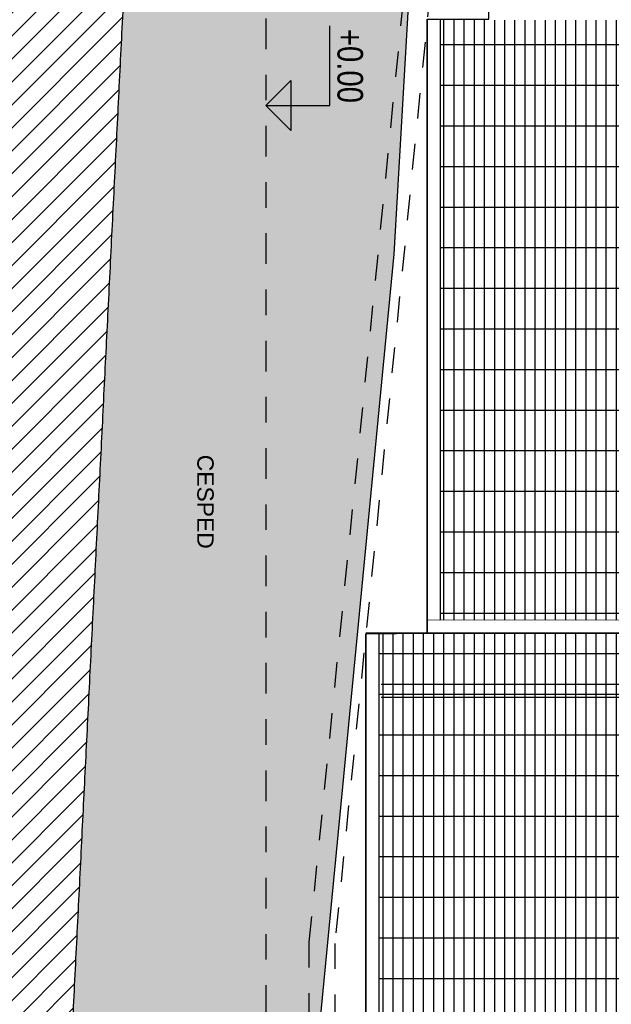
# Model space of a CAD drawing. Header units: millimetres. Extents: x 4617 to 4884, y 1258 to 1784.
# Tile 184 of 256: x 4676.64 to 4678.95, y 1590.26 to 1594.11. Entities that reach past the tile are written whole.
import ezdxf
from ezdxf.enums import TextEntityAlignment as Align

# ---------------------------------------------------------------- set-up
doc = ezdxf.new("R2010")
doc.units = ezdxf.units.MM
doc.header["$LTSCALE"] = 0.4
doc.set_wipeout_variables(frame=1)
doc.linetypes.add('DASHDOT', pattern=[1, 0.5, -0.25, 0, -0.25])
doc.linetypes.add('RAYITAS', pattern=[0.375, 0.25, -0.125])
for name, color, linetype in [('00 AC - ABERTURAS ALUMINIO - HATCH', 254, 'Continuous'), ('00 AC - SUELO', 1, 'Continuous'), ('00 AC - SUELO HATCH', 253, 'Continuous'), ('00 AC - TEXTOS', 3, 'Continuous'), ('200', 6, 'Continuous'), ('200cotas50', 1, 'Continuous'), ('A HERRERÍA', 4, 'Continuous'), ('A MURO VISTO', 2, 'Continuous'), ('Hatch 354', 254, 'Continuous')]:
    doc.layers.add(name, color=color, linetype=linetype)
doc.layers.add('A_PAVIMENTO EXT_', color=254, linetype='Continuous', lineweight=9)
doc.styles.add('arial', font='arial.ttf')
doc.styles.add('ARIAL NARROW', font='ARIALN.TTF')
pattern_1 = [(270, (4644.444385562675, 1771.975461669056), (0.0396875, -5.378261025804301e-17), []), (359.9999999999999, (4644.444385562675, 1771.975461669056), (2.248510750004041e-16, 0.15875), [])]

# ---------------------------------------------------------------- blocks, each defined once
blk = doc.blocks.new('Nivel corte')
at = {"color": 0}
for p, q in [((1.224646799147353e-17, 0.2), (0.25, 0.2)), ((0, 0), (1.224646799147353e-17, 0.2)), ((0.07838367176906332, 0.07838367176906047), (-0.07838367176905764, 0.07838367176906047)), ((0, 0), (-0.07838367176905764, 0.07838367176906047)), ((0, 0), (0.07838367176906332, 0.07838367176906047))]:
    blk.add_line(p, q, dxfattribs=at)
blk.add_solid([(0, 0), (0.07838367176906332, 0.07838367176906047), (0, 0.07838367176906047), (0.07838367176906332, 0.07838367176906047)], dxfattribs=at)
at = {"color": 0, "style": 'ARIAL NARROW', "flags": 4}
blk.add_attdef('NIVEL', text='', height=0.08, dxfattribs=at).set_placement((0.125, 0.2), align=Align.BOTTOM_CENTER)

msp = doc.modelspace()

# ---------------------------------------------------------------- hatches: boundary and pattern name
at = {"layer": '00 AC - SUELO HATCH'}
h = msp.add_hatch(dxfattribs=at)
h.set_pattern_fill('LINE', color=254, scale=0.02, angle=1575, double=1)
h.set_pattern_definition([(44.99999999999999, (-0.03143559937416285, 11.91710280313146), (-0.04490128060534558, 0.04490128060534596), [])])
edge = h.paths.add_edge_path()
edge.add_spline(control_points=[(4678.97017666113, 1611.634193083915), (4679.116623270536, 1611.634193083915), (4679.22017666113, 1613.736754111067), (4679.22017666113, 1616.710224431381), (4679.220176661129, 1619.683694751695), (4679.116623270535, 1621.786255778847), (4678.970176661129, 1621.786255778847), (4677.180597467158, 1621.786255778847), (4675.391018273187, 1621.786255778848), (4673.601439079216, 1621.786255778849), (4673.601439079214, 1602.008420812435), (4673.601439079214, 1582.23058584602), (4673.601439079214, 1562.452750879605), (4674.934786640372, 1562.452750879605), (4676.268134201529, 1562.452750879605), (4677.601481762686, 1562.452750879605), (4677.434815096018, 1564.473899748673), (4677.268148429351, 1566.495048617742), (4677.101481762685, 1568.516197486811), (4676.768343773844, 1569.619246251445), (4676.435205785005, 1570.722295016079), (4676.102067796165, 1571.825343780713), (4675.935205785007, 1571.971118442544), (4675.768343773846, 1572.116893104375), (4675.601481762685, 1572.262667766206), (4675.5400903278, 1573.139874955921), (4675.478698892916, 1574.017082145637), (4675.417307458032, 1574.894289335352), (4675.478698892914, 1575.771496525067), (4675.540090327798, 1576.648703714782), (4675.601481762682, 1577.525910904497), (4675.768148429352, 1578.794358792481), (4675.934815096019, 1580.062806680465), (4676.101481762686, 1581.331254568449), (4676.268148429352, 1582.639977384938), (4676.434815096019, 1583.948700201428), (4676.601481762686, 1585.257423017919), (4676.768148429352, 1588.611687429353), (4676.934815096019, 1591.965951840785), (4677.101481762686, 1595.320216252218), (4677.268148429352, 1597.359730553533), (4677.434815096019, 1599.399244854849), (4677.601481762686, 1601.438759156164), (4677.768148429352, 1602.798462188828), (4677.934815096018, 1604.158165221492), (4678.101481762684, 1605.517868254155), (4678.215122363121, 1605.80554425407), (4678.389118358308, 1606.133106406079), (4678.285292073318, 1606.400902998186), (4678.285292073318, 1606.400902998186), (4678.234796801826, 1606.556781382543), (4678.213065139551, 1606.844344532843), (4678.515836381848, 1607.018781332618), (4678.699308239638, 1607.031097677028), (4678.79865886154, 1607.171863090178), (4678.810975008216, 1607.377809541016), (4678.812299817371, 1607.406041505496), (4678.864818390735, 1608.815425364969), (4678.917336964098, 1610.224809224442), (4678.969855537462, 1611.634193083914)], knot_values=[0, 0, 0, 0, 1.570796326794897, 1.570796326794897, 1.570796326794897, 3.141592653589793, 3.141592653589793, 3.141592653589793, 4.141592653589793, 4.141592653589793, 4.141592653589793, 5.141592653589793, 5.141592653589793, 5.141592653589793, 6.141592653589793, 6.141592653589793, 6.141592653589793, 7.141592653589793, 7.141592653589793, 7.141592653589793, 8.141592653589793, 8.141592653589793, 8.141592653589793, 9.141592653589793, 9.141592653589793, 9.141592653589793, 10.14159265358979, 10.14159265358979, 10.14159265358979, 11.14159265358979, 11.14159265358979, 11.14159265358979, 12.14159265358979, 12.14159265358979, 12.14159265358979, 13.14159265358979, 13.14159265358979, 13.14159265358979, 14.14159265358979, 14.14159265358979, 14.14159265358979, 15.14159265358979, 15.14159265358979, 15.14159265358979, 16.14159265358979, 16.14159265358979, 16.14159265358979, 17.14159265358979, 17.14159265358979, 17.14159265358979, 17.46744044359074, 17.74662000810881, 18.11944458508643, 18.275368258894, 18.37081889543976, 18.45414513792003, 18.45414513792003, 18.45414513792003, 19.45414513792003, 19.45414513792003, 19.45414513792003, 19.45414513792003], weights=[0.9999999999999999, 0.8047378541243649, 0.8047378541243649, 0.9999999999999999, 0.8047378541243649, 0.8047378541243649, 0.9999999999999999, 1, 1, 1, 1, 1, 1, 1, 1, 1, 1, 1, 1, 1, 1, 1, 1, 1, 1, 1, 1, 1, 1, 1, 1, 1, 1, 1, 1, 1, 1, 1, 1, 1, 1, 1, 1, 1, 1, 1, 1, 1, 1, 1, 1, 1, 1, 1, 1, 1, 1, 1, 1, 1], degree=3, periodic=0)
at = {"layer": 'A_PAVIMENTO EXT_'}
h = msp.add_hatch(dxfattribs=at)
h.set_pattern_fill('AR-CONC', color=256, scale=0.0025, angle=-90.00000000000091)
h.set_pattern_definition([(229.999999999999, (4644.444385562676, 1771.975461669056), (-0.4554616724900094, 0.03984771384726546), [0.047625, -0.5238750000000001]), (174.9999999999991, (4644.444385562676, 1771.975461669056), (0.08810855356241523, -0.4776421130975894), [0.0381, -0.419101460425]), (280.4514446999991, (4644.406430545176, 1771.978782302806), (-0.3673531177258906, -0.4377943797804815), [0.04047502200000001, -0.4452256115]), (226.184199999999, (4644.444385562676, 1771.848461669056), (-0.677697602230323, 0.1051058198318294), [0.0714375, -0.7858125]), (276.635557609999, (4644.387910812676, 1771.857220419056), (-0.593510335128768, -0.6185653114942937), [0.06071255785, -0.6678390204]), (171.184151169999, (4644.444385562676, 1771.848461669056), (-0.5935103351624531, -0.6185653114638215), [0.05714991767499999, -0.6286493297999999]), (200.999999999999, (4644.380885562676, 1771.880211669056), (-0.3790359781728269, 0.2556629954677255), [0.047625, -0.5238750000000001]), (145.9999999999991, (4644.380885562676, 1771.880211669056), (-0.1545050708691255, -0.4604699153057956), [0.0381, -0.4191]), (251.451444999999, (4644.349299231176, 1771.901516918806), (-0.5335410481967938, -0.204806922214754), [0.04047502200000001, -0.445224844]), (217.499999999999, (4644.444385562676, 1771.975461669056), (-0.007721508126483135, -0.2113875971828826), [0, -0.41402, 0, -0.4254500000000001, 0, -0.4206875]), (187.499999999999, (4644.444385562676, 1771.975461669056), (-0.1670491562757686, -0.2504514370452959), [0, -0.24257, 0, -0.404495, 0, -0.1603375]), (147.499999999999, (4644.585990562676, 1771.975461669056), (-0.3389764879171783, 0.01432185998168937), [0, -0.15875, 0, -0.4953, 0, -0.6572249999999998]), (137.499999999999, (4644.649490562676, 1771.975461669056), (-0.3703229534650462, -0.06356622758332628), [0, -0.206375, 0, -0.32893, 0, -0.466725])])
edge = h.paths.add_edge_path()
edge.add_line((4678.01181139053, 1604.786317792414), (4678.817724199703, 1604.786317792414))
edge.add_line((4678.817724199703, 1604.786317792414), (4678.899671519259, 1605.906041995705))
edge.add_line((4678.899671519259, 1605.906041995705), (4678.255641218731, 1605.906041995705))
edge.add_spline(control_points=[(4678.255641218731, 1605.906041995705), (4678.211252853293, 1605.77456629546), (4678.150705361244, 1605.642475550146), (4678.101481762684, 1605.517868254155)], knot_values=[16.14159265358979, 16.14159265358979, 16.14159265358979, 16.14159265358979, 16.57474417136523, 16.57474417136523, 16.57474417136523, 16.57474417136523], weights=[1, 1, 1, 1], degree=3, periodic=0)
edge.add_spline(control_points=[(4678.101481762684, 1605.517868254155), (4678.071591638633, 1605.274018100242), (4678.041701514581, 1605.030167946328), (4678.01181139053, 1604.786317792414)], knot_values=[15.96225190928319, 15.96225190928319, 15.96225190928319, 15.96225190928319, 16.1415926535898, 16.1415926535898, 16.1415926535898, 16.1415926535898], weights=[1, 1, 1, 1], degree=3, periodic=0)
edge = h.paths.add_edge_path()
edge.add_spline(control_points=[(4678.01181139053, 1604.786317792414), (4677.875034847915, 1603.670464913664), (4677.7382583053, 1602.554612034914), (4677.601481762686, 1601.438759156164)], knot_values=[15.14159265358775, 15.14159265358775, 15.14159265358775, 15.14159265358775, 15.96225190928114, 15.96225190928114, 15.96225190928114, 15.96225190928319], weights=[1, 1, 1, 1], degree=3, periodic=0)
edge.add_line((4677.601481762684, 1601.438759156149), (4677.601481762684, 1588.004566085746))
edge.add_line((4677.601481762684, 1588.004566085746), (4678.101481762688, 1593.197583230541))
edge.add_line((4678.101481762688, 1593.197583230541), (4678.601481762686, 1601.831591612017))
edge.add_line((4678.601481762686, 1601.831591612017), (4678.817724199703, 1604.786317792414))
edge.add_line((4678.817724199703, 1604.786317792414), (4678.01181139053, 1604.786317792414))
edge = h.paths.add_edge_path()
edge.add_spline(control_points=[(4677.101481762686, 1595.320216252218), (4676.934815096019, 1591.965951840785), (4676.768148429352, 1588.611687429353), (4676.601481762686, 1585.257423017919)], knot_values=[13.14159265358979, 13.14159265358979, 13.14159265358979, 13.14159265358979, 14.14159265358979, 14.14159265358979, 14.14159265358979, 14.14159265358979], weights=[1, 1, 1, 1], degree=3, periodic=0)
edge.add_spline(control_points=[(4676.601481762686, 1585.257423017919), (4676.434815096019, 1583.948700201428), (4676.268148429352, 1582.639977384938), (4676.101481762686, 1581.331254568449)], knot_values=[12.14159265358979, 12.14159265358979, 12.14159265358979, 12.14159265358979, 13.14159265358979, 13.14159265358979, 13.14159265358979, 13.14159265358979], weights=[1, 1, 1, 1], degree=3, periodic=0)
edge.add_spline(control_points=[(4676.101481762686, 1581.331254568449), (4675.934815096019, 1580.062806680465), (4675.768148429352, 1578.794358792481), (4675.601481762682, 1577.525910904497)], knot_values=[11.14159265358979, 11.14159265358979, 11.14159265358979, 11.14159265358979, 12.14159265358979, 12.14159265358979, 12.14159265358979, 12.14159265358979], weights=[1, 1, 1, 1], degree=3, periodic=0)
edge.add_spline(control_points=[(4675.601481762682, 1577.525910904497), (4675.540090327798, 1576.648703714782), (4675.478698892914, 1575.771496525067), (4675.417307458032, 1574.894289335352)], knot_values=[10.14159265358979, 10.14159265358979, 10.14159265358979, 10.14159265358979, 11.14159265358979, 11.14159265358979, 11.14159265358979, 11.14159265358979], weights=[1, 1, 1, 1], degree=3, periodic=0)
edge.add_spline(control_points=[(4675.417307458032, 1574.894289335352), (4675.478698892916, 1574.017082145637), (4675.5400903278, 1573.139874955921), (4675.601481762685, 1572.262667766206)], knot_values=[9.141592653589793, 9.141592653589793, 9.141592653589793, 9.141592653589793, 10.14159265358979, 10.14159265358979, 10.14159265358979, 10.14159265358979], weights=[1, 1, 1, 1], degree=3, periodic=0)
edge.add_spline(control_points=[(4675.601481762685, 1572.262667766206), (4675.768343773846, 1572.116893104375), (4675.935205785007, 1571.971118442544), (4676.102067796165, 1571.825343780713)], knot_values=[8.141592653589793, 8.141592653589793, 8.141592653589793, 8.141592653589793, 9.141592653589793, 9.141592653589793, 9.141592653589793, 9.141592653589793], weights=[1, 1, 1, 1], degree=3, periodic=0)
edge.add_spline(control_points=[(4676.102067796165, 1571.825343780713), (4676.228496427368, 1571.406727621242), (4676.35492505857, 1570.98811146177), (4676.481353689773, 1570.569495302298)], knot_values=[7.762084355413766, 7.762084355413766, 7.762084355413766, 7.762084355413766, 8.141592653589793, 8.141592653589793, 8.141592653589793, 8.141592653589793], weights=[1, 1, 1, 1], degree=3, periodic=0)
edge.add_line((4676.481353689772, 1570.569495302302), (4676.601481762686, 1576.24134971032))
edge.add_line((4676.601481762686, 1576.24134971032), (4677.101481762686, 1582.811548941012))
edge.add_line((4677.101481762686, 1582.811548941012), (4677.601481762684, 1588.004566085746))
edge.add_line((4677.601481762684, 1588.004566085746), (4677.601481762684, 1601.438759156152))
edge.add_spline(control_points=[(4677.601481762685, 1601.43875915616), (4677.434815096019, 1599.399244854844), (4677.268148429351, 1597.359730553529), (4677.101481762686, 1595.320216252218)], knot_values=[14.14159265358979, 14.14159265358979, 14.14159265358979, 14.14159265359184, 15.14159265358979, 15.14159265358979, 15.14159265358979, 15.14159265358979], weights=[1, 1, 1, 1], degree=3, periodic=0)
h.paths.add_polyline_path([(4678.333297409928, 1598.107502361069), (4678.333297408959, 1596.66330045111), (4678.714470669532, 1596.663300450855), (4678.7144706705, 1598.107502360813)], flags=24)
h.paths.add_polyline_path([(4678.327304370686, 1603.77586584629), (4678.327304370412, 1603.368193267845), (4678.467189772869, 1603.368193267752), (4678.467189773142, 1603.775865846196)], flags=24)
h.paths.add_polyline_path([(4677.064904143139, 1583.563406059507), (4677.06490414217, 1582.119204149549), (4677.446077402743, 1582.119204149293), (4677.446077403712, 1583.563406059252)], flags=24)
at = {"layer": 'Hatch 354'}
h = msp.add_hatch(dxfattribs=at)
h.set_pattern_fill('GRATE', color=256, scale=0.05, angle=-1.272221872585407e-14)
h.set_pattern_definition(pattern_1)
h.paths.add_polyline_path([(4680.2829723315, 1591.765588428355), (4680.2829723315, 1594.112745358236), (4678.282972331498, 1594.112745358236), (4678.282972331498, 1591.765588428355)])

# ---------------------------------------------------------------- linework, layer by layer
at = {"layer": '00 AC - SUELO', "color": 2}
msp.add_lwpolyline([(4677.993121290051, 1591.712745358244), (4677.993121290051, 1589.315588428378)], dxfattribs=at)
at = {"layer": '00 AC - SUELO'}
msp.add_rational_spline([(4678.97017666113, 1611.634193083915), (4679.116623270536, 1611.634193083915), (4679.22017666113, 1613.736754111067), (4679.22017666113, 1616.710224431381), (4679.220176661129, 1619.683694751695), (4679.116623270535, 1621.786255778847), (4678.970176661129, 1621.786255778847), (4677.180597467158, 1621.786255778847), (4675.391018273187, 1621.786255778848), (4673.601439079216, 1621.786255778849), (4673.601439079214, 1602.008420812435), (4673.601439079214, 1582.23058584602), (4673.601439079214, 1562.452750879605), (4674.934786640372, 1562.452750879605), (4676.268134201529, 1562.452750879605), (4677.601481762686, 1562.452750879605), (4677.434815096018, 1564.473899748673), (4677.268148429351, 1566.495048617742), (4677.101481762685, 1568.516197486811), (4676.768343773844, 1569.619246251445), (4676.435205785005, 1570.722295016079), (4676.102067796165, 1571.825343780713), (4675.935205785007, 1571.971118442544), (4675.768343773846, 1572.116893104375), (4675.601481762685, 1572.262667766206), (4675.5400903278, 1573.139874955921), (4675.478698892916, 1574.017082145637), (4675.417307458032, 1574.894289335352), (4675.478698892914, 1575.771496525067), (4675.540090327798, 1576.648703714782), (4675.601481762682, 1577.525910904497), (4675.768148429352, 1578.794358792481), (4675.934815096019, 1580.062806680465), (4676.101481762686, 1581.331254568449), (4676.268148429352, 1582.639977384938), (4676.434815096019, 1583.948700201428), (4676.601481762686, 1585.257423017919), (4676.768148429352, 1588.611687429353), (4676.934815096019, 1591.965951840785), (4677.101481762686, 1595.320216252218), (4677.268148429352, 1597.359730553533), (4677.434815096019, 1599.399244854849), (4677.601481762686, 1601.438759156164), (4677.768148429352, 1602.798462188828), (4677.934815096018, 1604.158165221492), (4678.101481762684, 1605.517868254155), (4678.215122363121, 1605.80554425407), (4678.389118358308, 1606.133106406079), (4678.285292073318, 1606.400902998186), (4678.285292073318, 1606.400902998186), (4678.234796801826, 1606.556781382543), (4678.213065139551, 1606.844344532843), (4678.515836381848, 1607.018781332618), (4678.699308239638, 1607.031097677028), (4678.79865886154, 1607.171863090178), (4678.810975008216, 1607.377809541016), (4678.812299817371, 1607.406041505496), (4678.864818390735, 1608.815425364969), (4678.917336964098, 1610.224809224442), (4678.969855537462, 1611.634193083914)], [0.9999999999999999, 0.8047378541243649, 0.8047378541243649, 0.9999999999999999, 0.8047378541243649, 0.8047378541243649, 0.9999999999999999, 1, 1, 1, 1, 1, 1, 1, 1, 1, 1, 1, 1, 1, 1, 1, 1, 1, 1, 1, 1, 1, 1, 1, 1, 1, 1, 1, 1, 1, 1, 1, 1, 1, 1, 1, 1, 1, 1, 1, 1, 1, 1, 1, 1, 1, 1, 1, 1, 1, 1, 1, 1, 1], degree=3, knots=[0, 0, 0, 0, 1.570796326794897, 1.570796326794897, 1.570796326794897, 3.141592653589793, 3.141592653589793, 3.141592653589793, 4.141592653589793, 4.141592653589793, 4.141592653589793, 5.141592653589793, 5.141592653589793, 5.141592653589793, 6.141592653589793, 6.141592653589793, 6.141592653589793, 7.141592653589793, 7.141592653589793, 7.141592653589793, 8.141592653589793, 8.141592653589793, 8.141592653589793, 9.141592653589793, 9.141592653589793, 9.141592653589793, 10.14159265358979, 10.14159265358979, 10.14159265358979, 11.14159265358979, 11.14159265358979, 11.14159265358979, 12.14159265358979, 12.14159265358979, 12.14159265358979, 13.14159265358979, 13.14159265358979, 13.14159265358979, 14.14159265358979, 14.14159265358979, 14.14159265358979, 15.14159265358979, 15.14159265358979, 15.14159265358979, 16.14159265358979, 16.14159265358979, 16.14159265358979, 17.14159265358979, 17.14159265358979, 17.14159265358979, 17.46744044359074, 17.74662000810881, 18.11944458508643, 18.275368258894, 18.37081889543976, 18.45414513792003, 18.45414513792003, 18.45414513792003, 19.45414513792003, 19.45414513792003, 19.45414513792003, 19.45414513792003], dxfattribs=at)
at = {"layer": '200', "color": 2, "linetype": 'DASHDOT', "ltscale": 0.6}
msp.add_lwpolyline([(4677.601481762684, 1629.399107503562), (4677.601481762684, 1550.353141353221)], dxfattribs=at)
at = {"layer": 'A HERRERÍA'}
for p, q in [((4678.232972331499, 1591.765588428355), (4679.79312129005, 1591.765588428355)), ((4680.032972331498, 1591.765588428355), (4678.232972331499, 1591.765588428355)), ((4677.993121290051, 1591.715588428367), (4679.79312129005, 1591.715588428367))]:
    msp.add_line(p, q, dxfattribs=at)
at = {"layer": 'A MURO VISTO'}
for p, q in [((4678.282972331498, 1594.112745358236), (4678.282972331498, 1591.765588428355)), ((4678.04312129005, 1591.712745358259), (4678.04312129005, 1589.365588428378))]:
    msp.add_line(p, q, dxfattribs=at)
at = {"layer": 'A MURO VISTO', "color": 251}
for points in [[(4679.101481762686, 1591.514267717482), (4678.05269338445, 1591.514267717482)], [(4679.101632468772, 1591.464317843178), (4678.052844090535, 1591.464317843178)]]:
    msp.add_lwpolyline(points, dxfattribs=at)

# ---------------------------------------------------------------- block references
at = {"layer": '200cotas50'}
ref = msp.add_blockref('Nivel corte', (4677.601481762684, 1593.778305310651), dxfattribs=dict(at, xscale=-1.25, yscale=1.25, zscale=1.25, rotation=269.9999999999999))
ref.add_attrib('NIVEL', '+0.00', dxfattribs={"layer": '0', "color": 0, "height": 0.1, "rotation": 270.0000000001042, "style": 'ARIAL NARROW', "flags": 4}).set_placement((4677.851481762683, 1593.933395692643), align=Align.BOTTOM_CENTER)
ref = msp.add_blockref('Nivel corte', (4677.601481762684, 1593.778305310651), dxfattribs=dict(at, xscale=-1.25, yscale=1.25, zscale=1.25, rotation=269.9999999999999))
ref.add_attrib('NIVEL', '+0.00', dxfattribs={"layer": '0', "color": 0, "height": 0.1, "rotation": 270.0000000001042, "style": 'ARIAL NARROW', "flags": 4}).set_placement((4677.851481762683, 1593.933395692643), align=Align.BOTTOM_CENTER)

# ---------------------------------------------------------------- texts
at = {"layer": '00 AC - TEXTOS', "insert": (4677.397466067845, 1592.045453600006), "char_height": 0.08, "attachment_point": 3, "rotation": 269.9999999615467, "style": 'arial'}
msp.add_mtext_dynamic_manual_height_columns('{\\H0.8x;CESPED }', width=0.502429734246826, gutter_width=0.125, heights=[0], dxfattribs=at)

# ---------------------------------------------------------------- next in the draw order: wipeouts: each hides what was drawn before it
at = {"color": 4}
msp.add_wipeout([(4680.2829723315, 1591.7655884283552), (4680.2829723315, 1591.7155884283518), (4678.2329723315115, 1591.7155884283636), (4678.232972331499, 1591.765588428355)], dxfattribs=at).dxf.layer = '00 AC - ABERTURAS ALUMINIO - HATCH'

# ---------------------------------------------------------------- next in the draw order: hatches: boundary and pattern name
at = {"layer": 'Hatch 354'}
h = msp.add_hatch(dxfattribs=at)
h.set_pattern_fill('GRATE', color=256, scale=0.05, angle=-1.272221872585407e-14)
h.set_pattern_definition(pattern_1)
h.paths.add_polyline_path([(4680.043121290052, 1589.365588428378), (4680.043121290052, 1591.712745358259), (4678.04312129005, 1591.712745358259), (4678.04312129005, 1589.365588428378)])

# ---------------------------------------------------------------- next in the draw order: linework, layer by layer
at = {"layer": '00 AC - ABERTURAS ALUMINIO - HATCH', "color": 251}
msp.add_lwpolyline([(4678.943114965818, 1606.499651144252), (4678.601481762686, 1601.831591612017), (4678.101481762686, 1593.197583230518), (4678.101481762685, 1593.197583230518), (4677.101481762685, 1582.811548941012), (4676.601481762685, 1576.24134971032), (4676.481353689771, 1570.569495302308)], dxfattribs=at)
at = {"layer": '00 AC - SUELO', "color": 251}
for points in [[(4678.601481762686, 1601.831591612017), (4678.101481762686, 1593.197583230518), (4678.101481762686, 1593.197583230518), (4677.101481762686, 1582.811548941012), (4676.601481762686, 1576.24134971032), (4676.481353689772, 1570.569495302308)], [(4676.75143907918, 1570.569495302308), (4676.751439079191, 1576.171555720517), (4676.941481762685, 1576.585159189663), (4676.942236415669, 1579.715588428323), (4677.182164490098, 1579.71558842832), (4677.182164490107, 1582.1155884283), (4677.422514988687, 1582.115588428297), (4677.422514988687, 1584.5155884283), (4677.662650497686, 1584.515588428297), (4677.662650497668, 1586.915588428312), (4677.871197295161, 1586.91558842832), (4677.871197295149, 1589.315588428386), (4677.993121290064, 1589.315588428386), (4677.993121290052, 1591.712745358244), (4678.232972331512, 1591.715588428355), (4678.2329723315, 1594.115588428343), (4678.47282337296, 1594.115588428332), (4678.473107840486, 1596.51558842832)]]:
    msp.add_lwpolyline(points, dxfattribs=at)
at = {"layer": '00 AC - SUELO', "color": 251, "linetype": 'RAYITAS'}
msp.add_lwpolyline([(4679.101439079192, 1601.631591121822), (4678.801481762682, 1601.631591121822), (4678.801481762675, 1599.797474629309), (4677.871481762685, 1590.502722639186), (4677.871481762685, 1589.002722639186), (4676.941481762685, 1579.707970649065), (4676.941481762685, 1576.58515918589), (4676.841481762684, 1576.585295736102), (4676.841481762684, 1579.712961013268), (4677.771481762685, 1589.007713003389), (4677.771481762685, 1590.507713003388), (4678.701481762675, 1599.802464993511), (4678.701481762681, 1601.731591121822), (4679.098274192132, 1601.731490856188), (4679.101439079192, 1601.631591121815)], dxfattribs=at)
at = {"layer": '00 AC - SUELO', "color": 2}
for points in [[(4678.232972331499, 1594.112745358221), (4678.232972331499, 1591.715588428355)], [(4678.232972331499, 1591.715588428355), (4677.992836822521, 1591.715588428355)]]:
    msp.add_lwpolyline(points, dxfattribs=at)
at = {"layer": 'A HERRERÍA'}
msp.add_lwpolyline([(4680.282972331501, 1591.765588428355), (4680.282972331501, 1591.715588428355), (4678.232972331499, 1591.715588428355)], dxfattribs=at)

doc.saveas('drawing.dxf')
